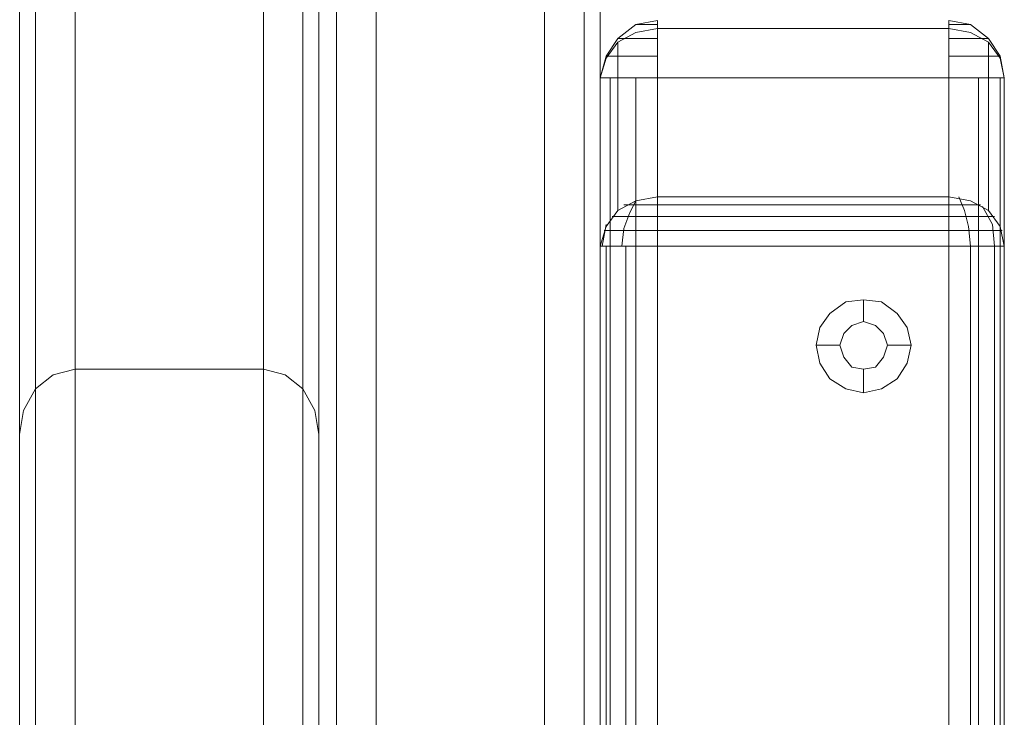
# Model space of a CAD drawing. Header units: millimetres. Extents: x 0 to 74930, y -1933 to 40510.
# Tile 189 of 256: x 40309 to 40413, y 16780 to 16854. Entities that reach past the tile are written whole.
import ezdxf

# ---------------------------------------------------------------- set-up
doc = ezdxf.new("R2010")
doc.units = ezdxf.units.MM
doc.header["$LTSCALE"] = 100
doc.layers.add('T--L9071_TERREIN_INR_Tafels', color=30, linetype='Continuous')

# ---------------------------------------------------------------- blocks, each defined once
blk = doc.blocks.new('Picknicktafel 180x160cm')
at = {"layer": 'T--L9071_TERREIN_INR_Tafels', "color": 30, "lineweight": 0}
for p, q in [((1583.63, 1589.12), (1583.63, 0)), ((1601.57, 0), (1601.57, 1589.12)), ((1579.41, 1588.06), (1579.41, 1.06)), ((1605.79, 1588.06), (1605.79, 1.06)), ((1577.51, 3.59), (1577.51, 1585.53)), ((1607.48, 1585.53), (1607.48, 3.59)), ((1577.51, 1540.57), (1577.51, 48.55)), ((1607.48, 1540.57), (1607.48, 48.55)), ((1579.41, 1538.03), (1579.41, 51.08)), ((1583.63, 1537.19), (1583.63, 52.14)), ((1601.57, 1537.19), (1601.57, 52.14)), ((1605.79, 1538.03), (1605.79, 51.08)), ((1551.54, 246.77), (1551.54, 632.65)), ((1571.6, 632.65), (1571.6, 246.77)), ((1547.32, 244.66), (1547.32, 630.54)), ((1575.82, 244.66), (1575.82, 630.54)), ((1545.63, 625.68), (1545.63, 239.8)), ((1577.51, 239.8), (1577.51, 625.68)), ((1545.63, 143.97), (1545.63, 529.85)), ((1577.51, 529.85), (1577.51, 143.97)), ((1547.32, 138.9), (1547.32, 524.78)), ((1575.82, 138.9), (1575.82, 524.78)), ((1551.54, 522.88), (1551.54, 137)), ((1571.6, 137), (1571.6, 522.88)), ((1609.38, 282.02), (1611.28, 283.5)), ((1611.28, 283.5), (1613.6, 283.92)), ((1611.49, 283.5), (1611.28, 283.5)), ((1611.28, 283.5), (1611.49, 283.5)), ((1612.34, 283.5), (1611.49, 283.5)), ((1611.49, 283.5), (1612.34, 283.5)), ((1613.6, 283.5), (1612.34, 283.5)), ((1612.34, 283.5), (1613.6, 283.5)), ((1613.6, 283.5), (1613.6, 283.92)), ((1613.6, 283.92), (1613.6, 283.08)), ((1613.6, 282.02), (1613.6, 283.5)), ((1613.6, 283.5), (1613.6, 283.5)), ((1644.63, 283.92), (1644.63, 283.5)), ((1644.63, 283.08), (1644.63, 283.92)), ((1646.96, 283.5), (1644.63, 283.92)), ((1644.63, 283.5), (1644.63, 282.02)), ((1644.63, 283.5), (1645.69, 283.5)), ((1645.69, 283.5), (1644.63, 283.5)), ((1644.63, 283.5), (1644.63, 283.5)), ((1645.69, 283.5), (1646.53, 283.5)), ((1646.53, 283.5), (1645.69, 283.5)), ((1646.53, 283.5), (1646.96, 283.5)), ((1646.96, 283.5), (1646.53, 283.5)), ((1648.86, 282.02), (1646.96, 283.5)), ((1611.28, 282.66), (1609.38, 281.6)), ((1613.6, 283.08), (1611.28, 282.66)), ((1613.6, 265.13), (1613.6, 283.08)), ((1613.6, 283.08), (1644.63, 283.08)), ((1613.6, 283.08), (1644.63, 283.08)), ((1646.96, 282.66), (1644.63, 283.08)), ((1644.63, 283.08), (1644.63, 265.13)), ((1648.86, 281.6), (1646.96, 282.66)), ((1608.12, 280.12), (1609.38, 282.02)), ((1609.38, 281.6), (1608.12, 279.91)), ((1609.8, 282.02), (1609.38, 282.02)), ((1609.38, 282.02), (1610.02, 282.02)), ((1609.38, 263.66), (1609.38, 281.6)), ((1611.28, 282.02), (1609.8, 282.02)), ((1613.6, 282.02), (1611.28, 282.02)), ((1613.6, 280.12), (1613.6, 282.02)), ((1644.63, 282.02), (1644.63, 280.12)), ((1646.75, 282.02), (1644.63, 282.02)), ((1648.43, 282.02), (1646.75, 282.02)), ((1648.01, 282.02), (1648.86, 282.02)), ((1648.86, 282.02), (1648.43, 282.02)), ((1650.12, 280.12), (1648.86, 282.02)), ((1650.12, 279.91), (1648.86, 281.6)), ((1648.86, 281.6), (1648.86, 263.66)), ((1607.48, 277.8), (1608.12, 280.12)), ((1608.75, 280.12), (1608.12, 280.12)), ((1609.8, 280.12), (1608.75, 280.12)), ((1611.7, 280.12), (1609.8, 280.12)), ((1613.6, 280.12), (1611.7, 280.12)), ((1613.6, 277.8), (1613.6, 280.12)), ((1644.63, 280.12), (1644.63, 277.8)), ((1646.53, 280.12), (1644.63, 280.12)), ((1648.22, 280.12), (1646.53, 280.12)), ((1649.49, 280.12), (1648.22, 280.12)), ((1650.12, 280.12), (1649.49, 280.12)), ((1649.91, 280.12), (1650.12, 280.12)), ((1650.55, 277.8), (1650.12, 280.12)), ((1608.12, 279.91), (1607.48, 277.8)), ((1650.55, 277.8), (1650.12, 279.91)), ((1607.48, 10.55), (1607.48, 277.8)), ((1607.48, 277.8), (1607.48, 259.86)), ((1608.12, 277.8), (1607.48, 277.8)), ((1607.48, 10.55), (1607.48, 277.8)), ((1609.38, 277.8), (1608.12, 277.8)), ((1608.54, 10.55), (1608.54, 277.8)), ((1611.28, 277.8), (1609.38, 277.8)), ((1613.6, 277.8), (1611.28, 277.8)), ((1611.28, 10.55), (1611.28, 277.8)), ((1644.63, 277.8), (1613.6, 277.8)), ((1613.6, 277.8), (1613.6, 10.55)), ((1646.96, 277.8), (1644.63, 277.8)), ((1644.63, 10.55), (1644.63, 277.8)), ((1644.63, 10.55), (1644.63, 277.8)), ((1648.86, 277.8), (1646.96, 277.8)), ((1647.8, 10.55), (1647.8, 277.8)), ((1650.12, 277.8), (1648.86, 277.8)), ((1650.55, 277.8), (1650.12, 277.8)), ((1650.12, 10.55), (1650.12, 277.8)), ((1650.55, 259.86), (1650.55, 277.8)), ((1650.55, 277.8), (1650.55, 10.55)), ((1609.38, 263.66), (1611.28, 264.71)), ((1610.65, 263.45), (1611.28, 264.71)), ((1611.28, 264.71), (1613.6, 265.13)), ((1613.6, 265.13), (1613.6, 263.87)), ((1644.63, 265.13), (1613.6, 265.13)), ((1613.6, 265.13), (1613.6, 265.13)), ((1644.63, 265.13), (1646.96, 264.71)), ((1644.63, 263.87), (1644.63, 265.13)), ((1646.32, 263.66), (1645.69, 265.13)), ((1646.96, 264.71), (1648.86, 263.66)), ((1608.12, 261.97), (1609.38, 263.66)), ((1610.02, 264.29), (1611.7, 264.29)), ((1610.02, 261.76), (1610.65, 263.45)), ((1611.7, 264.29), (1613.6, 264.29)), ((1644.63, 264.29), (1613.6, 264.29)), ((1613.6, 263.87), (1613.6, 261.97)), ((1644.63, 264.29), (1646.53, 264.29)), ((1644.63, 261.97), (1644.63, 263.87)), ((1646.75, 261.97), (1646.32, 263.66)), ((1646.53, 264.29), (1648.01, 264.29)), ((1649.28, 262.18), (1648.22, 264.08)), ((1648.86, 263.66), (1650.12, 261.97)), ((1608.75, 263.02), (1609.8, 263.02)), ((1609.8, 263.02), (1611.49, 263.02)), ((1611.49, 263.02), (1613.6, 263.02)), ((1644.63, 263.02), (1613.6, 263.02)), ((1644.63, 263.02), (1646.75, 263.02)), ((1646.75, 263.02), (1648.43, 263.02)), ((1648.43, 263.02), (1649.49, 263.02)), ((1607.48, 259.86), (1608.12, 261.97)), ((1607.69, 259.86), (1608.12, 262.18)), ((1607.9, 261.55), (1608.54, 261.55)), ((1608.54, 261.55), (1609.8, 261.55)), ((1609.8, 259.86), (1610.02, 261.76)), ((1609.8, 261.55), (1611.49, 261.55)), ((1611.49, 261.55), (1613.6, 261.55)), ((1613.6, 261.97), (1613.6, 259.86)), ((1644.63, 261.55), (1613.6, 261.55)), ((1644.63, 259.86), (1644.63, 261.97)), ((1644.63, 261.55), (1646.53, 261.55)), ((1646.53, 261.55), (1648.43, 261.55)), ((1646.96, 259.86), (1646.75, 261.97)), ((1648.43, 261.55), (1649.7, 261.55)), ((1649.49, 259.86), (1649.28, 262.18)), ((1649.7, 261.55), (1650.33, 261.55)), ((1650.12, 261.97), (1650.55, 259.86)), ((1607.48, 259.86), (1607.48, 28.29)), ((1607.48, 259.86), (1608.12, 259.86)), ((1608.12, 259.86), (1609.38, 259.86)), ((1608.12, 28.29), (1608.12, 259.86)), ((1609.38, 259.86), (1611.28, 259.86)), ((1610.23, 28.29), (1610.23, 259.86)), ((1611.28, 259.86), (1613.6, 259.86)), ((1613.6, 28.29), (1613.6, 259.86)), ((1613.6, 259.86), (1644.63, 259.86)), ((1613.6, 28.29), (1613.6, 259.86)), ((1644.63, 259.86), (1644.63, 28.29)), ((1644.63, 259.86), (1646.96, 259.86)), ((1646.96, 259.86), (1648.86, 259.86)), ((1646.96, 28.29), (1646.96, 259.86)), ((1648.86, 259.86), (1650.12, 259.86)), ((1649.49, 28.29), (1649.49, 259.86)), ((1650.12, 259.86), (1650.55, 259.86)), ((1650.55, 28.29), (1650.55, 259.86)), ((1650.55, 28.29), (1650.55, 259.86)), ((1631.97, 252.68), (1633.66, 253.95)), ((1633.66, 253.95), (1635.56, 254.16)), ((1635.56, 254.16), (1637.46, 253.95)), ((1635.56, 254.16), (1635.56, 251.84)), ((1637.46, 253.95), (1639.15, 252.68)), ((1630.91, 251.2), (1631.97, 252.68)), ((1635.56, 251.84), (1634.29, 251.41)), ((1634.29, 251.41), (1635.56, 251.84)), ((1636.82, 251.41), (1635.56, 251.84)), ((1635.56, 251.84), (1636.82, 251.41)), ((1639.15, 252.68), (1640.2, 251.2)), ((1630.49, 249.3), (1630.91, 251.2)), ((1634.29, 251.41), (1633.45, 250.57)), ((1633.45, 250.57), (1634.29, 251.41)), ((1637.67, 250.57), (1636.82, 251.41)), ((1636.82, 251.41), (1637.67, 250.57)), ((1640.2, 251.2), (1640.62, 249.3)), ((1633.45, 250.57), (1633.02, 249.3)), ((1633.02, 249.3), (1633.45, 250.57)), ((1638.09, 249.3), (1637.67, 250.57)), ((1637.67, 250.57), (1638.09, 249.3)), ((1630.91, 247.4), (1630.49, 249.3)), ((1630.49, 249.3), (1630.49, 249.3)), ((1630.49, 249.3), (1633.02, 249.3)), ((1633.02, 249.3), (1633.45, 248.04)), ((1633.45, 248.04), (1633.02, 249.3)), ((1633.02, 249.3), (1633.02, 249.3)), ((1637.67, 248.04), (1638.09, 249.3)), ((1638.09, 249.3), (1637.67, 248.04)), ((1638.09, 249.3), (1638.09, 249.3)), ((1640.62, 249.3), (1638.09, 249.3)), ((1640.62, 249.3), (1640.2, 247.4)), ((1633.45, 248.04), (1634.29, 246.98)), ((1634.29, 246.98), (1633.45, 248.04)), ((1636.82, 246.98), (1637.67, 248.04)), ((1637.67, 248.04), (1636.82, 246.98)), ((1551.54, 246.77), (1549.22, 246.14)), ((1571.6, 246.77), (1551.54, 246.77)), ((1573.92, 246.14), (1571.6, 246.77)), ((1571.6, 246.77), (1571.6, 246.77)), ((1631.97, 245.71), (1630.91, 247.4)), ((1634.29, 246.98), (1635.56, 246.77)), ((1635.56, 246.77), (1634.29, 246.98)), ((1635.56, 246.77), (1636.82, 246.98)), ((1636.82, 246.98), (1635.56, 246.77)), ((1635.56, 244.24), (1635.56, 246.77)), ((1640.2, 247.4), (1639.15, 245.71)), ((1549.22, 246.14), (1547.32, 244.66)), ((1575.82, 244.66), (1573.92, 246.14)), ((1633.66, 244.66), (1631.97, 245.71)), ((1639.15, 245.71), (1637.46, 244.66)), ((1547.32, 244.66), (1546.05, 242.34)), ((1577.08, 242.34), (1575.82, 244.66)), ((1635.56, 244.24), (1633.66, 244.66)), ((1637.46, 244.66), (1635.56, 244.24)), ((1546.05, 242.34), (1545.63, 239.8)), ((1577.51, 239.8), (1577.08, 242.34)), ((1545.63, 239.8), (1545.63, 143.97)), ((1545.63, 239.8), (1545.63, 239.8)), ((1577.51, 143.97), (1577.51, 239.8))]:
    blk.add_line(p, q, dxfattribs=at)

msp = doc.modelspace()

# ---------------------------------------------------------------- block references
at = {"layer": 'T--L9071_TERREIN_INR_Tafels'}
msp.add_blockref('Picknicktafel 180x160cm', (38762.89, 16570.44), dxfattribs=at)

doc.saveas('drawing.dxf')
